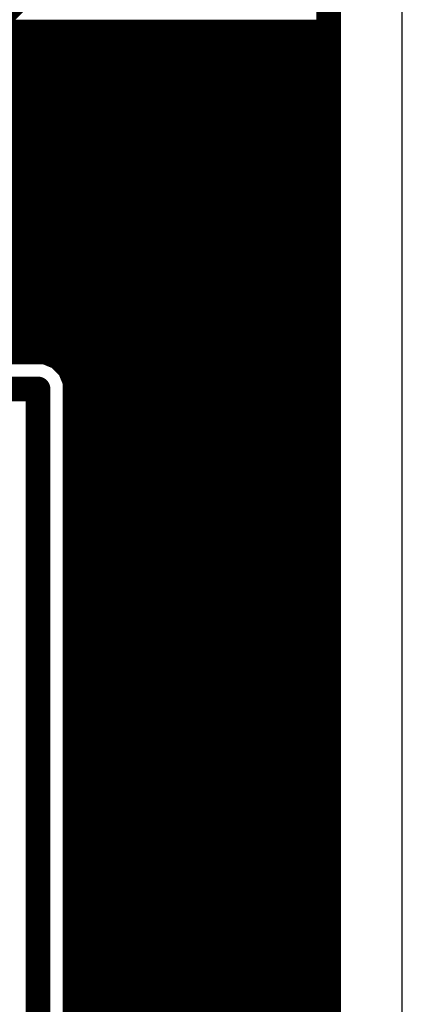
# Model space of a CAD drawing. Extents: x -9.1 to 58.6, y -5.3 to 48.5.
# Tile 14 of 17: x 42.9 to 49.2, y 5.1 to 21.3. Entities that reach past the tile are written whole.
import ezdxf

# ---------------------------------------------------------------- set-up
doc = ezdxf.new("R2010")
doc.units = 0
doc.layers.add('1', color=14, linetype='CONTINUOUS')
doc.layers.add('20', color=178, linetype='CONTINUOUS')

msp = doc.modelspace()

# ---------------------------------------------------------------- linework, layer by layer
at = {"layer": '1', "const_width": 0.4064}
for points in [[(47.9808, 40.6808), (47.9808, 1.2192)], [(42.2553, 21.0732), (44.3318, 23.1497)], [(42.3149, 21.1328), (47.9808, 21.1328)], [(37.4396, 20.7264), (47.9808, 20.7264)], [(40.5047, 20.32), (47.9808, 20.32)], [(40.7064, 19.9136), (47.9808, 19.9136)], [(42.3149, 19.5072), (47.9808, 19.5072)], [(42.5196, 19.1008), (47.9808, 19.1008)], [(42.5196, 18.6944), (47.9808, 18.6944)], [(42.5196, 18.288), (47.9808, 18.288)], [(42.5196, 17.8816), (47.9808, 17.8816)], [(42.5196, 17.4752), (47.9808, 17.4752)], [(42.5196, 17.0688), (47.9808, 17.0688)], [(42.5196, 16.6624), (47.9808, 16.6624)], [(42.5196, 16.256), (47.9808, 16.256)], [(43.3013, 15.8496), (42.5196, 15.8496)], [(42.5196, 15.8496), (47.9808, 15.8496)], [(43.5253, 15.7568), (43.3013, 15.8496)], [(43.6968, 15.5853), (43.5253, 15.7568)], [(43.7896, 15.3613), (43.6968, 15.5853)], [(43.7557, 15.4432), (47.9808, 15.4432)], [(41.91, 15.24), (43.18, 15.24)], [(43.18, 15.24), (43.18, 2.54)], [(43.7896, 2.4187), (43.7896, 15.3613)], [(43.7896, 15.0368), (47.9808, 15.0368)], [(43.7896, 14.6304), (47.9808, 14.6304)], [(43.7896, 14.224), (47.9808, 14.224)], [(43.7896, 13.8176), (47.9808, 13.8176)], [(43.7896, 13.4112), (47.9808, 13.4112)], [(43.7896, 13.0048), (47.9808, 13.0048)], [(43.7896, 12.5984), (47.9808, 12.5984)], [(43.7896, 12.192), (47.9808, 12.192)], [(43.7896, 11.7856), (47.9808, 11.7856)], [(43.7896, 11.3792), (47.9808, 11.3792)], [(43.7896, 10.9728), (47.9808, 10.9728)], [(43.7896, 10.5664), (47.9808, 10.5664)], [(43.7896, 10.16), (47.9808, 10.16)], [(43.7896, 9.7536), (47.9808, 9.7536)], [(43.7896, 9.3472), (47.9808, 9.3472)], [(43.7896, 8.9408), (47.9808, 8.9408)], [(43.7896, 8.5344), (47.9808, 8.5344)], [(43.7896, 8.128), (47.9808, 8.128)], [(43.7896, 7.7216), (47.9808, 7.7216)], [(43.7896, 7.3152), (47.9808, 7.3152)], [(43.7896, 6.9088), (47.9808, 6.9088)], [(43.7896, 6.5024), (47.9808, 6.5024)], [(43.7896, 6.096), (47.9808, 6.096)], [(43.7896, 5.6896), (47.9808, 5.6896)], [(43.7896, 5.2832), (47.9808, 5.2832)], [(43.7896, 4.8768), (47.9808, 4.8768)]]:
    msp.add_lwpolyline(points, dxfattribs=at)
at = {"layer": '1', "const_width": 0.2032}
for points in [[(47.9808, 21.0312, 1), (47.9808, 21.2344)], [(47.9808, 20.6248, 1), (47.9808, 20.828)], [(47.9808, 20.2184, 1), (47.9808, 20.4216)], [(47.9808, 19.812, 1), (47.9808, 20.0152)], [(47.9808, 19.4056, 1), (47.9808, 19.6088)], [(47.9808, 18.9992, 1), (47.9808, 19.2024)], [(47.9808, 18.5928, 1), (47.9808, 18.796)], [(47.9808, 18.1864, 1), (47.9808, 18.3896)], [(47.9808, 17.78, 1), (47.9808, 17.9832)], [(47.9808, 17.3736, 1), (47.9808, 17.5768)], [(47.9808, 16.9672, 1), (47.9808, 17.1704)], [(47.9808, 16.5608, 1), (47.9808, 16.764)], [(47.9808, 16.1544, 1), (47.9808, 16.3576)], [(43.3401, 15.9435, 1), (43.2624, 15.7557)], [(43.3013, 15.748, 1), (43.3013, 15.9512)], [(43.5972, 15.8286, 1), (43.4535, 15.6849)], [(43.4864, 15.6629, 1), (43.5642, 15.8507)], [(47.9808, 15.748, 1), (47.9808, 15.9512)], [(43.7907, 15.6242, 1), (43.6029, 15.5464)], [(43.6249, 15.5135, 1), (43.7686, 15.6572)], [(43.7557, 15.5448, 1), (43.7557, 15.3416)], [(47.9808, 15.3416, 1), (47.9808, 15.5448)], [(43.8912, 15.3613, 1), (43.688, 15.3613)], [(43.6957, 15.3224, 1), (43.8835, 15.4001)], [(43.2816, 15.24, 1), (43.0784, 15.24)], [(43.18, 15.1384, 1), (43.18, 15.3416)], [(43.7896, 15.1384, 1), (43.7896, 14.9352)], [(47.9808, 14.9352, 1), (47.9808, 15.1384)], [(43.7896, 14.732, 1), (43.7896, 14.5288)], [(47.9808, 14.5288, 1), (47.9808, 14.732)], [(43.7896, 14.3256, 1), (43.7896, 14.1224)], [(47.9808, 14.1224, 1), (47.9808, 14.3256)], [(43.7896, 13.9192, 1), (43.7896, 13.716)], [(47.9808, 13.716, 1), (47.9808, 13.9192)], [(43.7896, 13.5128, 1), (43.7896, 13.3096)], [(47.9808, 13.3096, 1), (47.9808, 13.5128)], [(43.7896, 13.1064, 1), (43.7896, 12.9032)], [(47.9808, 12.9032, 1), (47.9808, 13.1064)], [(43.7896, 12.7, 1), (43.7896, 12.4968)], [(47.9808, 12.4968, 1), (47.9808, 12.7)], [(43.7896, 12.2936, 1), (43.7896, 12.0904)], [(47.9808, 12.0904, 1), (47.9808, 12.2936)], [(43.7896, 11.8872, 1), (43.7896, 11.684)], [(47.9808, 11.684, 1), (47.9808, 11.8872)], [(43.7896, 11.4808, 1), (43.7896, 11.2776)], [(47.9808, 11.2776, 1), (47.9808, 11.4808)], [(43.7896, 11.0744, 1), (43.7896, 10.8712)], [(47.9808, 10.8712, 1), (47.9808, 11.0744)], [(43.7896, 10.668, 1), (43.7896, 10.4648)], [(47.9808, 10.4648, 1), (47.9808, 10.668)], [(43.7896, 10.2616, 1), (43.7896, 10.0584)], [(47.9808, 10.0584, 1), (47.9808, 10.2616)], [(43.7896, 9.8552, 1), (43.7896, 9.652)], [(47.9808, 9.652, 1), (47.9808, 9.8552)], [(43.7896, 9.4488, 1), (43.7896, 9.2456)], [(47.9808, 9.2456, 1), (47.9808, 9.4488)], [(43.7896, 9.0424, 1), (43.7896, 8.8392)], [(47.9808, 8.8392, 1), (47.9808, 9.0424)], [(43.7896, 8.636, 1), (43.7896, 8.4328)], [(47.9808, 8.4328, 1), (47.9808, 8.636)], [(43.7896, 8.2296, 1), (43.7896, 8.0264)], [(47.9808, 8.0264, 1), (47.9808, 8.2296)], [(43.7896, 7.8232, 1), (43.7896, 7.62)], [(47.9808, 7.62, 1), (47.9808, 7.8232)], [(43.7896, 7.4168, 1), (43.7896, 7.2136)], [(47.9808, 7.2136, 1), (47.9808, 7.4168)], [(43.7896, 7.0104, 1), (43.7896, 6.8072)], [(47.9808, 6.8072, 1), (47.9808, 7.0104)], [(43.7896, 6.604, 1), (43.7896, 6.4008)], [(47.9808, 6.4008, 1), (47.9808, 6.604)], [(43.7896, 6.1976, 1), (43.7896, 5.9944)], [(47.9808, 5.9944, 1), (47.9808, 6.1976)], [(43.7896, 5.7912, 1), (43.7896, 5.588)], [(47.9808, 5.588, 1), (47.9808, 5.7912)], [(43.7896, 5.3848, 1), (43.7896, 5.1816)], [(47.9808, 5.1816, 1), (47.9808, 5.3848)]]:
    msp.add_lwpolyline(points, format="xyb", dxfattribs=at)
at = {"layer": '20'}
msp.add_line((49.2, 0), (49.2, 41.9), dxfattribs=at)

doc.saveas('drawing.dxf')
